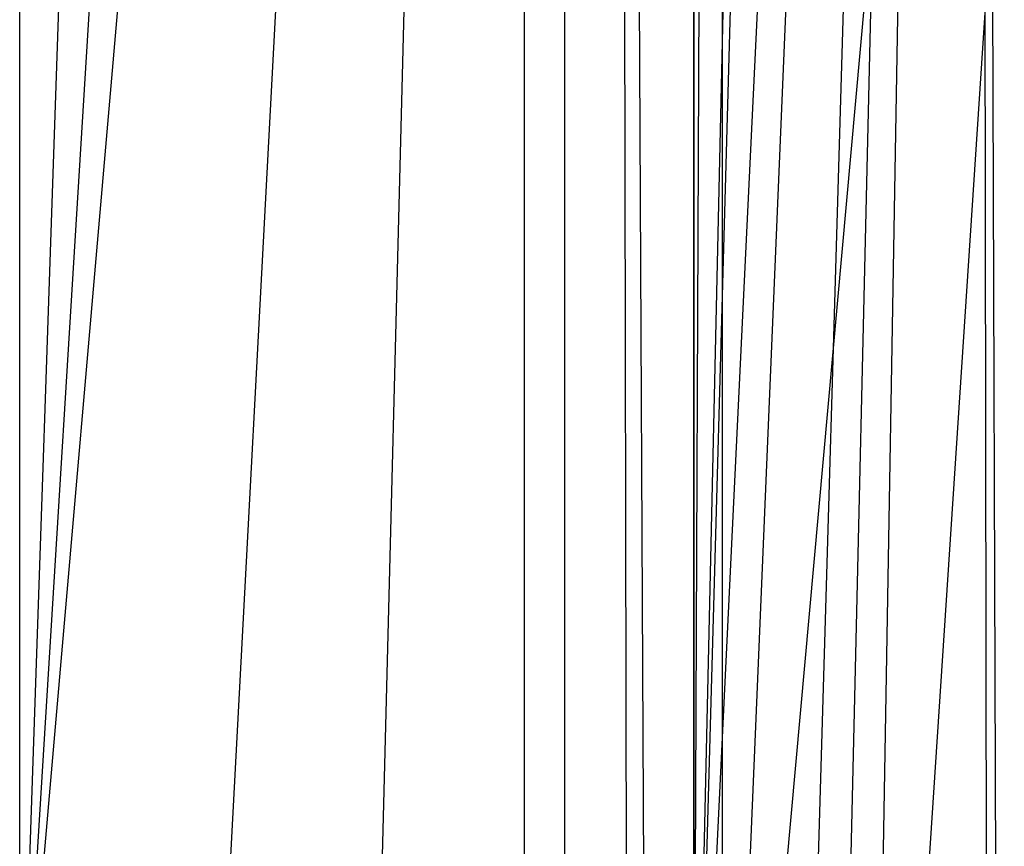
# Model space of a CAD drawing. Extents: x 0.1 to 12.1, y -6 to 6.
# Tile 161 of 181: x 10.784 to 11.048, y -0.664 to -0.442. Entities that reach past the tile are written whole.
import ezdxf

# ---------------------------------------------------------------- set-up
doc = ezdxf.new("R2010")
doc.units = 0
doc.header["$LTSCALE"] = 2.54
doc.layers.get('0').update_dxf_attribs({"linetype": 'CONTINUOUS'})

# ---------------------------------------------------------------- blocks, each defined once
blk = doc.blocks.new('DROPS_COLOR_C_STL')
at = {"color": 0}
for p, q in [((10.96458, -0.86832, 23.96443), (10.96458, 0.93168, 23.96443)), ((10.96458, -0.86832, 23.96443), (10.96458, 0.93168, 23.96443)), ((11.13087, 0.9, 29.30617), (10.97204, -0.85927, 29.06859)), ((11.13087, 0.9, 29.30617), (10.97204, -0.85927, 29.06859)), ((11.13087, 0.9, 29.30617), (11.01212, -0.9, 29.12627)), ((11.13087, 0.9, 29.30617), (11.01212, -0.9, 29.12627)), ((10.95172, -0.81143, 17.03378), (10.94328, 0.88751, 17.02192)), ((10.95172, -0.81143, 17.03378), (10.94328, 0.88751, 17.02192)), ((10.94672, -0.81887, 17.02675), (10.94328, 0.88751, 17.02192)), ((10.94672, -0.81887, 17.02675), (10.94328, 0.88751, 17.02192)), ((10.97211, 0.85934, 29.06869), (10.97204, -0.85927, 29.06859)), ((10.97211, 0.85934, 29.06869), (10.97204, -0.85927, 29.06859)), ((10.96438, 0.85711, 17.05167), (10.96432, -0.79382, 17.05159)), ((10.96438, 0.85711, 17.05167), (10.96432, -0.79382, 17.05159)), ((10.97103, 0.84844, 17.06112), (10.96432, -0.79382, 17.05159)), ((10.97103, 0.84844, 17.06112), (10.96432, -0.79382, 17.05159)), ((10.92986, -0.82376, 29.00941), (10.93, 0.82387, 29.0096)), ((10.92986, -0.82376, 29.00941), (10.93, 0.82387, 29.0096)), ((10.78385, -0.74137, 28.81551), (10.91914, 0.81573, 28.99459)), ((10.78385, -0.74137, 28.81551), (10.91914, 0.81573, 28.99459)), ((10.83517, -0.76432, 28.88182), (10.91914, 0.81573, 28.99459)), ((10.83517, -0.76432, 28.88182), (10.91914, 0.81573, 28.99459)), ((10.87789, -0.7881, 28.9385), (10.91914, 0.81573, 28.99459)), ((10.87789, -0.7881, 28.9385), (10.91914, 0.81573, 28.99459)), ((10.91901, -0.81563, 28.99442), (10.91914, 0.81573, 28.99459)), ((10.91901, -0.81563, 28.99442), (10.91914, 0.81573, 28.99459)), ((10.96432, -0.79382, 17.05159), (11.00061, 0.81449, 17.10365)), ((10.96432, -0.79382, 17.05159), (11.00061, 0.81449, 17.10365)), ((11.00881, 0.80629, 17.11559), (10.96432, -0.79382, 17.05159)), ((11.00881, 0.80629, 17.11559), (10.96432, -0.79382, 17.05159)), ((10.78385, -0.74137, 28.81551), (10.87787, 0.78809, 28.93849)), ((10.78385, -0.74137, 28.81551), (10.87787, 0.78809, 28.93849)), ((11.04045, 0.77911, 17.16222), (10.96432, -0.79382, 17.05159)), ((11.04045, 0.77911, 17.16222), (10.96432, -0.79382, 17.05159)), ((11.04045, 0.77911, 17.16222), (10.9747, -0.78046, 17.06637)), ((11.04045, 0.77911, 17.16222), (10.9747, -0.78046, 17.06637)), ((10.99518, -0.75683, 17.09579), (11.04045, 0.77911, 17.16222)), ((10.99518, -0.75683, 17.09579), (11.04045, 0.77911, 17.16222)), ((11.00469, -0.74699, 17.10958), (11.04045, 0.77911, 17.16222)), ((11.00469, -0.74699, 17.10958), (11.04045, 0.77911, 17.16222)), ((11.01399, -0.73801, 17.12316), (11.04045, 0.77911, 17.16222)), ((11.01399, -0.73801, 17.12316), (11.04045, 0.77911, 17.16222)), ((11.04045, 0.77911, 17.16222), (11.04288, -0.71395, 17.16583)), ((11.04552, -0.71202, 17.16977), (11.04045, 0.77911, 17.16222)), ((11.04552, -0.71202, 17.16977), (11.04045, 0.77911, 17.16222)), ((11.04045, 0.77911, 17.16222), (11.04288, -0.71395, 17.16583)), ((10.83517, 0.76432, 28.88182), (10.78385, -0.74137, 28.81551)), ((10.83517, 0.76432, 28.88182), (10.78385, -0.74137, 28.81551)), ((10.78385, -0.74137, 28.81551), (10.78377, 0.74134, 28.81542)), ((10.78385, -0.74137, 28.81551), (10.78377, 0.74134, 28.81542))]:
    blk.add_line(p, q, dxfattribs=at)

msp = doc.modelspace()

# ---------------------------------------------------------------- block references
at = {"color": 0}
msp.add_blockref('DROPS_COLOR_C_STL', (0, 0), dxfattribs=at)

doc.saveas('drawing.dxf')
